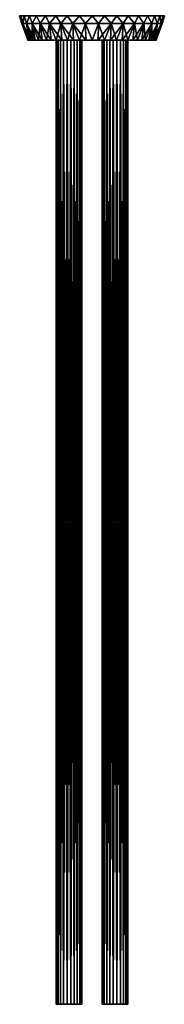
# Model space of a CAD drawing. Header units: millimetres. Extents: x -29 to 75, y -375 to 208.
# Tile 1 of 24: x -28 to 28, y -375 to 8. Entities that reach past the tile are written whole.
import ezdxf

# ---------------------------------------------------------------- set-up
doc = ezdxf.new("R2010")
doc.units = ezdxf.units.MM
doc.header["$LTSCALE"] = 21.359881
for name, color, linetype in [('1', 7, 'CONTINUOUS'), ('15', 7, 'CONTINUOUS'), ('16', 7, 'CONTINUOUS'), ('2', 7, 'CONTINUOUS'), ('3', 7, 'CONTINUOUS'), ('4', 7, 'CONTINUOUS'), ('6', 7, 'CONTINUOUS'), ('7', 7, 'CONTINUOUS'), ('8', 7, 'CONTINUOUS')]:
    doc.layers.add(name, color=color, linetype=linetype)

msp = doc.modelspace()

# ---------------------------------------------------------------- linework, layer by layer
at = {"layer": '1', "color": 7, "linetype": 'CONTINUOUS', "true_color": 0xa2afbf}
for points in [[(-14, -375), (-14, 0), (-13.8, 0, -1.41), (-14, -375)], [(-14, -375), (-13.8, 0, -1.41), (-13.8, -375, -1.41), (-14, -375)], [(-13.8, 0, -1.41), (-13.21, 0, -2.7), (-13.8, -375, -1.41), (-13.8, 0, -1.41)], [(-13.8, -375, -1.41), (-13.21, 0, -2.7), (-13.21, -375, -2.7), (-13.8, -375, -1.41)], [(-13.21, 0, -2.7), (-12.27, 0, -3.78), (-13.21, -375, -2.7), (-13.21, 0, -2.7)], [(-13.21, -375, -2.7), (-12.27, 0, -3.78), (-12.27, -375, -3.78), (-13.21, -375, -2.7)], [(-12.27, 0, -3.78), (-11.08, 0, -4.55), (-12.27, -375, -3.78), (-12.27, 0, -3.78)], [(-12.27, -375, -3.78), (-11.08, 0, -4.55), (-11.08, -375, -4.55), (-12.27, -375, -3.78)], [(-11.08, 0, -4.55), (-9.71, 0, -4.95), (-11.08, -375, -4.55), (-11.08, 0, -4.55)], [(-11.08, -375, -4.55), (-9.71, 0, -4.95), (-9.71, -375, -4.95), (-11.08, -375, -4.55)], [(-9.71, 0, -4.95), (-8.29, 0, -4.95), (-9.71, -375, -4.95), (-9.71, 0, -4.95)], [(-9.71, -375, -4.95), (-8.29, 0, -4.95), (-8.29, -375, -4.95), (-9.71, -375, -4.95)], [(-8.29, 0, -4.95), (-6.92, 0, -4.55), (-8.29, -375, -4.95), (-8.29, 0, -4.95)], [(-8.29, -375, -4.95), (-6.92, 0, -4.55), (-6.92, -375, -4.55), (-8.29, -375, -4.95)], [(-6.92, 0, -4.55), (-5.73, 0, -3.78), (-6.92, -375, -4.55), (-6.92, 0, -4.55)], [(-6.92, -375, -4.55), (-5.73, 0, -3.78), (-5.73, -375, -3.78), (-6.92, -375, -4.55)], [(-5.73, 0, -3.78), (-4.79, 0, -2.7), (-5.73, -375, -3.78), (-5.73, 0, -3.78)], [(-5.73, -375, -3.78), (-4.79, 0, -2.7), (-4.79, -375, -2.7), (-5.73, -375, -3.78)], [(-4.79, 0, -2.7), (-4.2, 0, -1.41), (-4.79, -375, -2.7), (-4.79, 0, -2.7)], [(-4.79, -375, -2.7), (-4.2, 0, -1.41), (-4.2, -375, -1.41), (-4.79, -375, -2.7)], [(-4, 0), (-4, -375), (-4.2, -375, -1.41), (-4, 0)], [(-4.2, 0, -1.41), (-4, 0), (-4.2, -375, -1.41), (-4.2, 0, -1.41)]]:
    msp.add_3dface(points, dxfattribs=at)
at = {"layer": '15', "color": 7, "linetype": 'CONTINUOUS', "true_color": 0xe0f2ff}
for points in [[(-25.05, 0), (-27.38, 6.51), (-26.91, 6.51, -5.03), (-25.05, 0)], [(-24.93, 0, -2.47), (-25.05, 0), (-26.91, 6.51, -5.03), (-24.93, 0, -2.47)], [(-24.57, 0, -4.89), (-24.93, 0, -2.47), (-26.91, 6.51, -5.03), (-24.57, 0, -4.89)], [(-25.53, 6.51, -9.89), (-24.57, 0, -4.89), (-26.91, 6.51, -5.03), (-25.53, 6.51, -9.89)], [(-23.14, 0, -9.59), (-23.97, 0, -7.27), (-25.53, 6.51, -9.89), (-23.14, 0, -9.59)], [(-23.28, 6.51, -14.41), (-23.14, 0, -9.59), (-25.53, 6.51, -9.89), (-23.28, 6.51, -14.41)], [(-23.97, 0, -7.27), (-24.57, 0, -4.89), (-25.53, 6.51, -9.89), (-23.97, 0, -7.27)], [(-20.83, 0, -13.92), (-22.1, 0, -11.81), (-23.28, 6.51, -14.41), (-20.83, 0, -13.92)], [(-20.23, 6.51, -18.45), (-20.83, 0, -13.92), (-23.28, 6.51, -14.41), (-20.23, 6.51, -18.45)], [(-22.1, 0, -11.81), (-23.14, 0, -9.59), (-23.28, 6.51, -14.41), (-22.1, 0, -11.81)], [(-19.37, 0, -15.89), (-20.83, 0, -13.92), (-20.23, 6.51, -18.45), (-19.37, 0, -15.89)], [(-17.71, 0, -17.71), (-19.37, 0, -15.89), (-20.23, 6.51, -18.45), (-17.71, 0, -17.71)], [(-16.5, 6.51, -21.85), (-17.71, 0, -17.71), (-20.23, 6.51, -18.45), (-16.5, 6.51, -21.85)], [(-15.89, 0, -19.37), (-17.71, 0, -17.71), (-16.5, 6.51, -21.85), (-15.89, 0, -19.37)], [(-13.92, 0, -20.83), (-15.89, 0, -19.37), (-16.5, 6.51, -21.85), (-13.92, 0, -20.83)], [(-12.2, 6.51, -24.51), (-13.92, 0, -20.83), (-16.5, 6.51, -21.85), (-12.2, 6.51, -24.51)], [(-11.81, 0, -22.1), (-13.92, 0, -20.83), (-12.2, 6.51, -24.51), (-11.81, 0, -22.1)], [(-9.59, 0, -23.14), (-11.81, 0, -22.1), (-12.2, 6.51, -24.51), (-9.59, 0, -23.14)], [(-7.49, 6.51, -26.34), (-9.59, 0, -23.14), (-12.2, 6.51, -24.51), (-7.49, 6.51, -26.34)], [(-7.27, 0, -23.97), (-9.59, 0, -23.14), (-7.49, 6.51, -26.34), (-7.27, 0, -23.97)], [(-4.89, 0, -24.57), (-7.27, 0, -23.97), (-7.49, 6.51, -26.34), (-4.89, 0, -24.57)], [(-2.53, 6.51, -27.26), (-4.89, 0, -24.57), (-7.49, 6.51, -26.34), (-2.53, 6.51, -27.26)], [(-2.45, 0, -24.93), (-4.89, 0, -24.57), (-2.53, 6.51, -27.26), (-2.45, 0, -24.93)], [(0, 0, -25.05), (-2.45, 0, -24.93), (-2.53, 6.51, -27.26), (0, 0, -25.05)], [(2.53, 6.51, -27.26), (0, 0, -25.05), (-2.53, 6.51, -27.26), (2.53, 6.51, -27.26)], [(2.45, 0, -24.93), (0, 0, -25.05), (2.53, 6.51, -27.26), (2.45, 0, -24.93)], [(4.89, 0, -24.57), (2.45, 0, -24.93), (7.49, 6.51, -26.34), (4.89, 0, -24.57)], [(7.49, 6.51, -26.34), (2.45, 0, -24.93), (2.53, 6.51, -27.26), (7.49, 6.51, -26.34)], [(7.27, 0, -23.97), (4.89, 0, -24.57), (7.49, 6.51, -26.34), (7.27, 0, -23.97)], [(9.59, 0, -23.14), (7.27, 0, -23.97), (12.2, 6.51, -24.51), (9.59, 0, -23.14)], [(12.2, 6.51, -24.51), (7.27, 0, -23.97), (7.49, 6.51, -26.34), (12.2, 6.51, -24.51)], [(11.81, 0, -22.1), (9.59, 0, -23.14), (12.2, 6.51, -24.51), (11.81, 0, -22.1)], [(13.92, 0, -20.83), (11.81, 0, -22.1), (16.5, 6.51, -21.85), (13.92, 0, -20.83)], [(16.5, 6.51, -21.85), (11.81, 0, -22.1), (12.2, 6.51, -24.51), (16.5, 6.51, -21.85)], [(15.89, 0, -19.37), (13.92, 0, -20.83), (16.5, 6.51, -21.85), (15.89, 0, -19.37)], [(17.71, 0, -17.71), (15.89, 0, -19.37), (20.23, 6.51, -18.45), (17.71, 0, -17.71)], [(20.23, 6.51, -18.45), (15.89, 0, -19.37), (16.5, 6.51, -21.85), (20.23, 6.51, -18.45)], [(19.37, 0, -15.89), (17.71, 0, -17.71), (20.23, 6.51, -18.45), (19.37, 0, -15.89)], [(20.83, 0, -13.92), (19.37, 0, -15.89), (23.28, 6.51, -14.41), (20.83, 0, -13.92)], [(23.28, 6.51, -14.41), (19.37, 0, -15.89), (20.23, 6.51, -18.45), (23.28, 6.51, -14.41)], [(22.1, 0, -11.81), (20.83, 0, -13.92), (23.28, 6.51, -14.41), (22.1, 0, -11.81)], [(23.14, 0, -9.59), (22.1, 0, -11.81), (25.53, 6.51, -9.89), (23.14, 0, -9.59)], [(25.53, 6.51, -9.89), (22.1, 0, -11.81), (23.28, 6.51, -14.41), (25.53, 6.51, -9.89)], [(23.97, 0, -7.27), (23.14, 0, -9.59), (25.53, 6.51, -9.89), (23.97, 0, -7.27)], [(24.57, 0, -4.89), (23.97, 0, -7.27), (26.91, 6.51, -5.03), (24.57, 0, -4.89)], [(26.91, 6.51, -5.03), (23.97, 0, -7.27), (25.53, 6.51, -9.89), (26.91, 6.51, -5.03)], [(24.93, 0, -2.47), (24.57, 0, -4.89), (26.91, 6.51, -5.03), (24.93, 0, -2.47)], [(25.05, 0), (24.93, 0, -2.47), (27.38, 6.51), (25.05, 0)], [(27.38, 6.51), (24.93, 0, -2.47), (26.91, 6.51, -5.03), (27.38, 6.51)]]:
    msp.add_3dface(points, dxfattribs=at)
at = {"layer": '16', "color": 7, "linetype": 'CONTINUOUS', "true_color": 0xe0f2ff}
for points in [[(-27.38, 6.51), (-28.2, 9.51), (-27.77, 9.51, -4.9), (-27.38, 6.51)], [(-26.91, 6.51, -5.03), (-27.38, 6.51), (-27.77, 9.51, -4.9), (-26.91, 6.51, -5.03)], [(-26.91, 6.51, -5.03), (-27.77, 9.51, -4.9), (-26.5, 9.51, -9.64), (-26.91, 6.51, -5.03)], [(-25.53, 6.51, -9.89), (-26.91, 6.51, -5.03), (-26.5, 9.51, -9.64), (-25.53, 6.51, -9.89)], [(-25.53, 6.51, -9.89), (-26.5, 9.51, -9.64), (-24.42, 9.51, -14.1), (-25.53, 6.51, -9.89)], [(-23.28, 6.51, -14.41), (-25.53, 6.51, -9.89), (-24.42, 9.51, -14.1), (-23.28, 6.51, -14.41)], [(-23.28, 6.51, -14.41), (-24.42, 9.51, -14.1), (-21.6, 9.51, -18.12), (-23.28, 6.51, -14.41)], [(-20.23, 6.51, -18.45), (-23.28, 6.51, -14.41), (-21.6, 9.51, -18.12), (-20.23, 6.51, -18.45)], [(-20.23, 6.51, -18.45), (-21.6, 9.51, -18.12), (-18.12, 9.51, -21.6), (-20.23, 6.51, -18.45)], [(-16.5, 6.51, -21.85), (-20.23, 6.51, -18.45), (-18.12, 9.51, -21.6), (-16.5, 6.51, -21.85)], [(-16.5, 6.51, -21.85), (-18.12, 9.51, -21.6), (-14.1, 9.51, -24.42), (-16.5, 6.51, -21.85)], [(-12.2, 6.51, -24.51), (-16.5, 6.51, -21.85), (-14.1, 9.51, -24.42), (-12.2, 6.51, -24.51)], [(-12.2, 6.51, -24.51), (-14.1, 9.51, -24.42), (-9.64, 9.51, -26.5), (-12.2, 6.51, -24.51)], [(-7.49, 6.51, -26.34), (-12.2, 6.51, -24.51), (-9.64, 9.51, -26.5), (-7.49, 6.51, -26.34)], [(-7.49, 6.51, -26.34), (-9.64, 9.51, -26.5), (-4.9, 9.51, -27.77), (-7.49, 6.51, -26.34)], [(-2.53, 6.51, -27.26), (-7.49, 6.51, -26.34), (-4.9, 9.51, -27.77), (-2.53, 6.51, -27.26)], [(-2.53, 6.51, -27.26), (-4.9, 9.51, -27.77), (0, 9.51, -28.2), (-2.53, 6.51, -27.26)], [(2.53, 6.51, -27.26), (-2.53, 6.51, -27.26), (0, 9.51, -28.2), (2.53, 6.51, -27.26)], [(2.53, 6.51, -27.26), (0, 9.51, -28.2), (4.9, 9.51, -27.77), (2.53, 6.51, -27.26)], [(7.49, 6.51, -26.34), (2.53, 6.51, -27.26), (4.9, 9.51, -27.77), (7.49, 6.51, -26.34)], [(7.49, 6.51, -26.34), (4.9, 9.51, -27.77), (9.64, 9.51, -26.5), (7.49, 6.51, -26.34)], [(12.2, 6.51, -24.51), (7.49, 6.51, -26.34), (9.64, 9.51, -26.5), (12.2, 6.51, -24.51)], [(12.2, 6.51, -24.51), (9.64, 9.51, -26.5), (14.1, 9.51, -24.42), (12.2, 6.51, -24.51)], [(16.5, 6.51, -21.85), (12.2, 6.51, -24.51), (14.1, 9.51, -24.42), (16.5, 6.51, -21.85)], [(16.5, 6.51, -21.85), (14.1, 9.51, -24.42), (18.12, 9.51, -21.6), (16.5, 6.51, -21.85)], [(20.23, 6.51, -18.45), (16.5, 6.51, -21.85), (18.12, 9.51, -21.6), (20.23, 6.51, -18.45)], [(20.23, 6.51, -18.45), (18.12, 9.51, -21.6), (21.6, 9.51, -18.12), (20.23, 6.51, -18.45)], [(23.28, 6.51, -14.41), (20.23, 6.51, -18.45), (21.6, 9.51, -18.12), (23.28, 6.51, -14.41)], [(23.28, 6.51, -14.41), (21.6, 9.51, -18.12), (24.42, 9.51, -14.1), (23.28, 6.51, -14.41)], [(25.53, 6.51, -9.89), (23.28, 6.51, -14.41), (24.42, 9.51, -14.1), (25.53, 6.51, -9.89)], [(25.53, 6.51, -9.89), (24.42, 9.51, -14.1), (26.5, 9.51, -9.64), (25.53, 6.51, -9.89)], [(26.91, 6.51, -5.03), (25.53, 6.51, -9.89), (26.5, 9.51, -9.64), (26.91, 6.51, -5.03)], [(26.91, 6.51, -5.03), (26.5, 9.51, -9.64), (27.77, 9.51, -4.9), (26.91, 6.51, -5.03)], [(28.2, 9.51), (27.38, 6.51), (26.91, 6.51, -5.03), (28.2, 9.51)], [(28.2, 9.51), (26.91, 6.51, -5.03), (27.77, 9.51, -4.9), (28.2, 9.51)]]:
    msp.add_3dface(points, dxfattribs=at)
at = {"layer": '2', "color": 7, "linetype": 'CONTINUOUS', "true_color": 0xa2afbf}
for points in [[(-13.8, 0, 1.41), (-14, 0), (-13.8, -375, 1.41), (-13.8, 0, 1.41)], [(-13.8, -375, 1.41), (-14, 0), (-14, -375), (-13.8, -375, 1.41)], [(-13.21, 0, 2.7), (-13.8, 0, 1.41), (-13.21, -375, 2.7), (-13.21, 0, 2.7)], [(-13.21, -375, 2.7), (-13.8, 0, 1.41), (-13.8, -375, 1.41), (-13.21, -375, 2.7)], [(-12.27, 0, 3.78), (-13.21, 0, 2.7), (-12.27, -375, 3.78), (-12.27, 0, 3.78)], [(-12.27, -375, 3.78), (-13.21, 0, 2.7), (-13.21, -375, 2.7), (-12.27, -375, 3.78)], [(-11.08, 0, 4.55), (-12.27, 0, 3.78), (-11.08, -375, 4.55), (-11.08, 0, 4.55)], [(-11.08, -375, 4.55), (-12.27, 0, 3.78), (-12.27, -375, 3.78), (-11.08, -375, 4.55)], [(-9.71, 0, 4.95), (-11.08, 0, 4.55), (-9.71, -375, 4.95), (-9.71, 0, 4.95)], [(-9.71, -375, 4.95), (-11.08, 0, 4.55), (-11.08, -375, 4.55), (-9.71, -375, 4.95)], [(-8.29, 0, 4.95), (-9.71, 0, 4.95), (-8.29, -375, 4.95), (-8.29, 0, 4.95)], [(-8.29, -375, 4.95), (-9.71, 0, 4.95), (-9.71, -375, 4.95), (-8.29, -375, 4.95)], [(-6.92, 0, 4.55), (-8.29, 0, 4.95), (-6.92, -375, 4.55), (-6.92, 0, 4.55)], [(-6.92, -375, 4.55), (-8.29, 0, 4.95), (-8.29, -375, 4.95), (-6.92, -375, 4.55)], [(-5.73, 0, 3.78), (-6.92, 0, 4.55), (-5.73, -375, 3.78), (-5.73, 0, 3.78)], [(-5.73, -375, 3.78), (-6.92, 0, 4.55), (-6.92, -375, 4.55), (-5.73, -375, 3.78)], [(-4.79, 0, 2.7), (-5.73, 0, 3.78), (-4.79, -375, 2.7), (-4.79, 0, 2.7)], [(-4.79, -375, 2.7), (-5.73, 0, 3.78), (-5.73, -375, 3.78), (-4.79, -375, 2.7)], [(-4.2, 0, 1.41), (-4.79, 0, 2.7), (-4.2, -375, 1.41), (-4.2, 0, 1.41)], [(-4.2, -375, 1.41), (-4.79, 0, 2.7), (-4.79, -375, 2.7), (-4.2, -375, 1.41)], [(-4, 0), (-4.2, 0, 1.41), (-4, -375), (-4, 0)], [(-4, -375), (-4.2, 0, 1.41), (-4.2, -375, 1.41), (-4, -375)]]:
    msp.add_3dface(points, dxfattribs=at)
at = {"layer": '3', "color": 7, "linetype": 'CONTINUOUS', "true_color": 0xa2afbf}
for points in [[(4, -375), (4, 0), (4.2, 0, -1.41), (4, -375)], [(4, -375), (4.2, 0, -1.41), (4.2, -375, -1.41), (4, -375)], [(4.2, 0, -1.41), (4.79, 0, -2.7), (4.2, -375, -1.41), (4.2, 0, -1.41)], [(4.2, -375, -1.41), (4.79, 0, -2.7), (4.79, -375, -2.7), (4.2, -375, -1.41)], [(4.79, 0, -2.7), (5.73, 0, -3.78), (4.79, -375, -2.7), (4.79, 0, -2.7)], [(4.79, -375, -2.7), (5.73, 0, -3.78), (5.73, -375, -3.78), (4.79, -375, -2.7)], [(5.73, 0, -3.78), (6.92, 0, -4.55), (5.73, -375, -3.78), (5.73, 0, -3.78)], [(5.73, -375, -3.78), (6.92, 0, -4.55), (6.92, -375, -4.55), (5.73, -375, -3.78)], [(6.92, 0, -4.55), (8.29, 0, -4.95), (6.92, -375, -4.55), (6.92, 0, -4.55)], [(6.92, -375, -4.55), (8.29, 0, -4.95), (8.29, -375, -4.95), (6.92, -375, -4.55)], [(8.29, 0, -4.95), (9.71, 0, -4.95), (8.29, -375, -4.95), (8.29, 0, -4.95)], [(8.29, -375, -4.95), (9.71, 0, -4.95), (9.71, -375, -4.95), (8.29, -375, -4.95)], [(9.71, 0, -4.95), (11.08, 0, -4.55), (9.71, -375, -4.95), (9.71, 0, -4.95)], [(9.71, -375, -4.95), (11.08, 0, -4.55), (11.08, -375, -4.55), (9.71, -375, -4.95)], [(11.08, 0, -4.55), (12.27, 0, -3.78), (11.08, -375, -4.55), (11.08, 0, -4.55)], [(11.08, -375, -4.55), (12.27, 0, -3.78), (12.27, -375, -3.78), (11.08, -375, -4.55)], [(12.27, 0, -3.78), (13.21, 0, -2.7), (12.27, -375, -3.78), (12.27, 0, -3.78)], [(12.27, -375, -3.78), (13.21, 0, -2.7), (13.21, -375, -2.7), (12.27, -375, -3.78)], [(13.21, 0, -2.7), (13.8, 0, -1.41), (13.21, -375, -2.7), (13.21, 0, -2.7)], [(13.21, -375, -2.7), (13.8, 0, -1.41), (13.8, -375, -1.41), (13.21, -375, -2.7)], [(14, 0), (14, -375), (13.8, -375, -1.41), (14, 0)], [(13.8, 0, -1.41), (14, 0), (13.8, -375, -1.41), (13.8, 0, -1.41)]]:
    msp.add_3dface(points, dxfattribs=at)
at = {"layer": '4', "color": 7, "linetype": 'CONTINUOUS', "true_color": 0xa2afbf}
for points in [[(4.2, 0, 1.41), (4, 0), (4.2, -375, 1.41), (4.2, 0, 1.41)], [(4.2, -375, 1.41), (4, 0), (4, -375), (4.2, -375, 1.41)], [(4.79, 0, 2.7), (4.2, 0, 1.41), (4.79, -375, 2.7), (4.79, 0, 2.7)], [(4.79, -375, 2.7), (4.2, 0, 1.41), (4.2, -375, 1.41), (4.79, -375, 2.7)], [(5.73, 0, 3.78), (4.79, 0, 2.7), (5.73, -375, 3.78), (5.73, 0, 3.78)], [(5.73, -375, 3.78), (4.79, 0, 2.7), (4.79, -375, 2.7), (5.73, -375, 3.78)], [(6.92, 0, 4.55), (5.73, 0, 3.78), (6.92, -375, 4.55), (6.92, 0, 4.55)], [(6.92, -375, 4.55), (5.73, 0, 3.78), (5.73, -375, 3.78), (6.92, -375, 4.55)], [(8.29, 0, 4.95), (6.92, 0, 4.55), (8.29, -375, 4.95), (8.29, 0, 4.95)], [(8.29, -375, 4.95), (6.92, 0, 4.55), (6.92, -375, 4.55), (8.29, -375, 4.95)], [(9.71, 0, 4.95), (8.29, 0, 4.95), (9.71, -375, 4.95), (9.71, 0, 4.95)], [(9.71, -375, 4.95), (8.29, 0, 4.95), (8.29, -375, 4.95), (9.71, -375, 4.95)], [(11.08, 0, 4.55), (9.71, 0, 4.95), (11.08, -375, 4.55), (11.08, 0, 4.55)], [(11.08, -375, 4.55), (9.71, 0, 4.95), (9.71, -375, 4.95), (11.08, -375, 4.55)], [(12.27, 0, 3.78), (11.08, 0, 4.55), (12.27, -375, 3.78), (12.27, 0, 3.78)], [(12.27, -375, 3.78), (11.08, 0, 4.55), (11.08, -375, 4.55), (12.27, -375, 3.78)], [(13.21, 0, 2.7), (12.27, 0, 3.78), (13.21, -375, 2.7), (13.21, 0, 2.7)], [(13.21, -375, 2.7), (12.27, 0, 3.78), (12.27, -375, 3.78), (13.21, -375, 2.7)], [(13.8, 0, 1.41), (13.21, 0, 2.7), (13.8, -375, 1.41), (13.8, 0, 1.41)], [(13.8, -375, 1.41), (13.21, 0, 2.7), (13.21, -375, 2.7), (13.8, -375, 1.41)], [(14, 0), (13.8, 0, 1.41), (14, -375), (14, 0)], [(14, -375), (13.8, 0, 1.41), (13.8, -375, 1.41), (14, -375)]]:
    msp.add_3dface(points, dxfattribs=at)
at = {"layer": '6', "color": 7, "linetype": 'CONTINUOUS', "true_color": 0xbfdfff}
for points in [[(-24.93, 0, 2.47), (-25.05, 0), (24.93, 0, 2.47), (-24.93, 0, 2.47)], [(24.93, 0, 2.47), (-25.05, 0), (25.05, 0), (24.93, 0, 2.47)], [(25.05, 0), (-25.05, 0), (-24.93, 0, -2.47), (25.05, 0)], [(-24.57, 0, 4.89), (-24.93, 0, 2.47), (24.57, 0, 4.89), (-24.57, 0, 4.89)], [(24.57, 0, 4.89), (-24.93, 0, 2.47), (24.93, 0, 2.47), (24.57, 0, 4.89)], [(24.93, 0, -2.47), (25.05, 0), (-24.93, 0, -2.47), (24.93, 0, -2.47)], [(-24.57, 0, -4.89), (24.93, 0, -2.47), (-24.93, 0, -2.47), (-24.57, 0, -4.89)], [(-23.97, 0, 7.27), (-24.57, 0, 4.89), (23.97, 0, 7.27), (-23.97, 0, 7.27)], [(23.97, 0, 7.27), (-24.57, 0, 4.89), (24.57, 0, 4.89), (23.97, 0, 7.27)], [(24.57, 0, -4.89), (24.93, 0, -2.47), (-24.57, 0, -4.89), (24.57, 0, -4.89)], [(-23.97, 0, -7.27), (24.57, 0, -4.89), (-24.57, 0, -4.89), (-23.97, 0, -7.27)], [(-23.14, 0, 9.59), (-23.97, 0, 7.27), (23.14, 0, 9.59), (-23.14, 0, 9.59)], [(23.14, 0, 9.59), (-23.97, 0, 7.27), (23.97, 0, 7.27), (23.14, 0, 9.59)], [(23.97, 0, -7.27), (24.57, 0, -4.89), (-23.97, 0, -7.27), (23.97, 0, -7.27)], [(-23.14, 0, -9.59), (23.97, 0, -7.27), (-23.97, 0, -7.27), (-23.14, 0, -9.59)], [(-22.1, 0, 11.81), (-23.14, 0, 9.59), (22.1, 0, 11.81), (-22.1, 0, 11.81)], [(22.1, 0, 11.81), (-23.14, 0, 9.59), (23.14, 0, 9.59), (22.1, 0, 11.81)], [(23.14, 0, -9.59), (23.97, 0, -7.27), (-23.14, 0, -9.59), (23.14, 0, -9.59)], [(-22.1, 0, -11.81), (23.14, 0, -9.59), (-23.14, 0, -9.59), (-22.1, 0, -11.81)], [(-20.83, 0, 13.92), (-22.1, 0, 11.81), (20.83, 0, 13.92), (-20.83, 0, 13.92)], [(20.83, 0, 13.92), (-22.1, 0, 11.81), (22.1, 0, 11.81), (20.83, 0, 13.92)], [(22.1, 0, -11.81), (23.14, 0, -9.59), (-22.1, 0, -11.81), (22.1, 0, -11.81)], [(-20.83, 0, -13.92), (22.1, 0, -11.81), (-22.1, 0, -11.81), (-20.83, 0, -13.92)], [(-19.37, 0, 15.89), (-20.83, 0, 13.92), (19.37, 0, 15.89), (-19.37, 0, 15.89)], [(19.37, 0, 15.89), (-20.83, 0, 13.92), (20.83, 0, 13.92), (19.37, 0, 15.89)], [(20.83, 0, -13.92), (22.1, 0, -11.81), (-20.83, 0, -13.92), (20.83, 0, -13.92)], [(-19.37, 0, -15.89), (20.83, 0, -13.92), (-20.83, 0, -13.92), (-19.37, 0, -15.89)], [(-17.71, 0, 17.71), (-19.37, 0, 15.89), (17.71, 0, 17.71), (-17.71, 0, 17.71)], [(17.71, 0, 17.71), (-19.37, 0, 15.89), (19.37, 0, 15.89), (17.71, 0, 17.71)], [(19.37, 0, -15.89), (20.83, 0, -13.92), (-19.37, 0, -15.89), (19.37, 0, -15.89)], [(-17.71, 0, -17.71), (19.37, 0, -15.89), (-19.37, 0, -15.89), (-17.71, 0, -17.71)], [(-15.89, 0, 19.37), (-17.71, 0, 17.71), (15.89, 0, 19.37), (-15.89, 0, 19.37)], [(15.89, 0, 19.37), (-17.71, 0, 17.71), (17.71, 0, 17.71), (15.89, 0, 19.37)], [(17.71, 0, -17.71), (19.37, 0, -15.89), (-17.71, 0, -17.71), (17.71, 0, -17.71)], [(-15.89, 0, -19.37), (17.71, 0, -17.71), (-17.71, 0, -17.71), (-15.89, 0, -19.37)], [(-13.92, 0, 20.83), (-15.89, 0, 19.37), (13.92, 0, 20.83), (-13.92, 0, 20.83)], [(13.92, 0, 20.83), (-15.89, 0, 19.37), (15.89, 0, 19.37), (13.92, 0, 20.83)], [(15.89, 0, -19.37), (17.71, 0, -17.71), (-15.89, 0, -19.37), (15.89, 0, -19.37)], [(-13.92, 0, -20.83), (15.89, 0, -19.37), (-15.89, 0, -19.37), (-13.92, 0, -20.83)], [(-11.81, 0, 22.1), (-13.92, 0, 20.83), (11.81, 0, 22.1), (-11.81, 0, 22.1)], [(11.81, 0, 22.1), (-13.92, 0, 20.83), (13.92, 0, 20.83), (11.81, 0, 22.1)], [(13.92, 0, -20.83), (15.89, 0, -19.37), (-13.92, 0, -20.83), (13.92, 0, -20.83)], [(-11.81, 0, -22.1), (13.92, 0, -20.83), (-13.92, 0, -20.83), (-11.81, 0, -22.1)], [(-9.59, 0, 23.14), (-11.81, 0, 22.1), (9.59, 0, 23.14), (-9.59, 0, 23.14)], [(9.59, 0, 23.14), (-11.81, 0, 22.1), (11.81, 0, 22.1), (9.59, 0, 23.14)], [(11.81, 0, -22.1), (13.92, 0, -20.83), (-11.81, 0, -22.1), (11.81, 0, -22.1)], [(-9.59, 0, -23.14), (11.81, 0, -22.1), (-11.81, 0, -22.1), (-9.59, 0, -23.14)], [(-7.27, 0, 23.97), (-9.59, 0, 23.14), (7.27, 0, 23.97), (-7.27, 0, 23.97)], [(7.27, 0, 23.97), (-9.59, 0, 23.14), (9.59, 0, 23.14), (7.27, 0, 23.97)], [(9.59, 0, -23.14), (11.81, 0, -22.1), (-9.59, 0, -23.14), (9.59, 0, -23.14)], [(-7.27, 0, -23.97), (9.59, 0, -23.14), (-9.59, 0, -23.14), (-7.27, 0, -23.97)], [(-4.89, 0, 24.57), (-7.27, 0, 23.97), (4.89, 0, 24.57), (-4.89, 0, 24.57)], [(4.89, 0, 24.57), (-7.27, 0, 23.97), (7.27, 0, 23.97), (4.89, 0, 24.57)], [(7.27, 0, -23.97), (9.59, 0, -23.14), (-7.27, 0, -23.97), (7.27, 0, -23.97)], [(-4.89, 0, -24.57), (7.27, 0, -23.97), (-7.27, 0, -23.97), (-4.89, 0, -24.57)], [(-2.45, 0, 24.93), (-4.89, 0, 24.57), (2.45, 0, 24.93), (-2.45, 0, 24.93)], [(2.45, 0, 24.93), (-4.89, 0, 24.57), (4.89, 0, 24.57), (2.45, 0, 24.93)], [(4.89, 0, -24.57), (7.27, 0, -23.97), (-4.89, 0, -24.57), (4.89, 0, -24.57)], [(-2.45, 0, -24.93), (4.89, 0, -24.57), (-4.89, 0, -24.57), (-2.45, 0, -24.93)], [(0, 0, 25.05), (-2.45, 0, 24.93), (2.45, 0, 24.93), (0, 0, 25.05)], [(2.45, 0, -24.93), (4.89, 0, -24.57), (-2.45, 0, -24.93), (2.45, 0, -24.93)], [(0, 0, -25.05), (2.45, 0, -24.93), (-2.45, 0, -24.93), (0, 0, -25.05)]]:
    msp.add_3dface(points, dxfattribs=at)
at = {"layer": '7', "color": 7, "linetype": 'CONTINUOUS', "true_color": 0xe0f2ff}
for points in [[(-25.05, 0), (-24.93, 0, 2.47), (-27.38, 6.51), (-25.05, 0)], [(-27.38, 6.51), (-24.93, 0, 2.47), (-26.91, 6.51, 5.03), (-27.38, 6.51)], [(-24.93, 0, 2.47), (-24.57, 0, 4.89), (-26.91, 6.51, 5.03), (-24.93, 0, 2.47)], [(-24.57, 0, 4.89), (-23.97, 0, 7.27), (-26.91, 6.51, 5.03), (-24.57, 0, 4.89)], [(-26.91, 6.51, 5.03), (-23.97, 0, 7.27), (-25.53, 6.51, 9.89), (-26.91, 6.51, 5.03)], [(-23.97, 0, 7.27), (-23.14, 0, 9.59), (-25.53, 6.51, 9.89), (-23.97, 0, 7.27)], [(-23.14, 0, 9.59), (-22.1, 0, 11.81), (-25.53, 6.51, 9.89), (-23.14, 0, 9.59)], [(-25.53, 6.51, 9.89), (-22.1, 0, 11.81), (-23.28, 6.51, 14.41), (-25.53, 6.51, 9.89)], [(-22.1, 0, 11.81), (-20.83, 0, 13.92), (-23.28, 6.51, 14.41), (-22.1, 0, 11.81)], [(-20.83, 0, 13.92), (-19.37, 0, 15.89), (-23.28, 6.51, 14.41), (-20.83, 0, 13.92)], [(-23.28, 6.51, 14.41), (-19.37, 0, 15.89), (-20.23, 6.51, 18.45), (-23.28, 6.51, 14.41)], [(-19.37, 0, 15.89), (-17.71, 0, 17.71), (-20.23, 6.51, 18.45), (-19.37, 0, 15.89)], [(-17.71, 0, 17.71), (-15.89, 0, 19.37), (-20.23, 6.51, 18.45), (-17.71, 0, 17.71)], [(-20.23, 6.51, 18.45), (-15.89, 0, 19.37), (-16.5, 6.51, 21.85), (-20.23, 6.51, 18.45)], [(-15.89, 0, 19.37), (-13.92, 0, 20.83), (-16.5, 6.51, 21.85), (-15.89, 0, 19.37)], [(-13.92, 0, 20.83), (-11.81, 0, 22.1), (-16.5, 6.51, 21.85), (-13.92, 0, 20.83)], [(-16.5, 6.51, 21.85), (-11.81, 0, 22.1), (-12.2, 6.51, 24.51), (-16.5, 6.51, 21.85)], [(-11.81, 0, 22.1), (-9.59, 0, 23.14), (-12.2, 6.51, 24.51), (-11.81, 0, 22.1)], [(-9.59, 0, 23.14), (-7.27, 0, 23.97), (-12.2, 6.51, 24.51), (-9.59, 0, 23.14)], [(-12.2, 6.51, 24.51), (-7.27, 0, 23.97), (-7.49, 6.51, 26.34), (-12.2, 6.51, 24.51)], [(-7.27, 0, 23.97), (-4.89, 0, 24.57), (-7.49, 6.51, 26.34), (-7.27, 0, 23.97)], [(-4.89, 0, 24.57), (-2.45, 0, 24.93), (-7.49, 6.51, 26.34), (-4.89, 0, 24.57)], [(-7.49, 6.51, 26.34), (-2.45, 0, 24.93), (-2.53, 6.51, 27.26), (-7.49, 6.51, 26.34)], [(-2.45, 0, 24.93), (0, 0, 25.05), (-2.53, 6.51, 27.26), (-2.45, 0, 24.93)], [(-2.53, 6.51, 27.26), (0, 0, 25.05), (2.53, 6.51, 27.26), (-2.53, 6.51, 27.26)], [(0, 0, 25.05), (2.45, 0, 24.93), (2.53, 6.51, 27.26), (0, 0, 25.05)], [(2.45, 0, 24.93), (4.89, 0, 24.57), (2.53, 6.51, 27.26), (2.45, 0, 24.93)], [(2.53, 6.51, 27.26), (4.89, 0, 24.57), (7.49, 6.51, 26.34), (2.53, 6.51, 27.26)], [(4.89, 0, 24.57), (7.27, 0, 23.97), (7.49, 6.51, 26.34), (4.89, 0, 24.57)], [(7.27, 0, 23.97), (9.59, 0, 23.14), (7.49, 6.51, 26.34), (7.27, 0, 23.97)], [(7.49, 6.51, 26.34), (9.59, 0, 23.14), (12.2, 6.51, 24.51), (7.49, 6.51, 26.34)], [(9.59, 0, 23.14), (11.81, 0, 22.1), (12.2, 6.51, 24.51), (9.59, 0, 23.14)], [(11.81, 0, 22.1), (13.92, 0, 20.83), (12.2, 6.51, 24.51), (11.81, 0, 22.1)], [(12.2, 6.51, 24.51), (13.92, 0, 20.83), (16.5, 6.51, 21.85), (12.2, 6.51, 24.51)], [(13.92, 0, 20.83), (15.89, 0, 19.37), (16.5, 6.51, 21.85), (13.92, 0, 20.83)], [(15.89, 0, 19.37), (17.71, 0, 17.71), (16.5, 6.51, 21.85), (15.89, 0, 19.37)], [(16.5, 6.51, 21.85), (17.71, 0, 17.71), (20.23, 6.51, 18.45), (16.5, 6.51, 21.85)], [(17.71, 0, 17.71), (19.37, 0, 15.89), (20.23, 6.51, 18.45), (17.71, 0, 17.71)], [(19.37, 0, 15.89), (20.83, 0, 13.92), (20.23, 6.51, 18.45), (19.37, 0, 15.89)], [(20.23, 6.51, 18.45), (20.83, 0, 13.92), (23.28, 6.51, 14.41), (20.23, 6.51, 18.45)], [(20.83, 0, 13.92), (22.1, 0, 11.81), (23.28, 6.51, 14.41), (20.83, 0, 13.92)], [(22.1, 0, 11.81), (23.14, 0, 9.59), (23.28, 6.51, 14.41), (22.1, 0, 11.81)], [(23.14, 0, 9.59), (23.97, 0, 7.27), (25.53, 6.51, 9.89), (23.14, 0, 9.59)], [(23.28, 6.51, 14.41), (23.14, 0, 9.59), (25.53, 6.51, 9.89), (23.28, 6.51, 14.41)], [(23.97, 0, 7.27), (24.57, 0, 4.89), (25.53, 6.51, 9.89), (23.97, 0, 7.27)], [(24.57, 0, 4.89), (24.93, 0, 2.47), (26.91, 6.51, 5.03), (24.57, 0, 4.89)], [(25.53, 6.51, 9.89), (24.57, 0, 4.89), (26.91, 6.51, 5.03), (25.53, 6.51, 9.89)], [(24.93, 0, 2.47), (25.05, 0), (26.91, 6.51, 5.03), (24.93, 0, 2.47)], [(26.91, 6.51, 5.03), (25.05, 0), (27.38, 6.51), (26.91, 6.51, 5.03)]]:
    msp.add_3dface(points, dxfattribs=at)
at = {"layer": '8', "color": 7, "linetype": 'CONTINUOUS', "true_color": 0xe0f2ff}
for points in [[(-27.38, 6.51), (-26.91, 6.51, 5.03), (-28.2, 9.51), (-27.38, 6.51)], [(-28.2, 9.51), (-26.91, 6.51, 5.03), (-27.77, 9.51, 4.9), (-28.2, 9.51)], [(-26.91, 6.51, 5.03), (-26.5, 9.51, 9.64), (-27.77, 9.51, 4.9), (-26.91, 6.51, 5.03)], [(-26.91, 6.51, 5.03), (-25.53, 6.51, 9.89), (-26.5, 9.51, 9.64), (-26.91, 6.51, 5.03)], [(-25.53, 6.51, 9.89), (-24.42, 9.51, 14.1), (-26.5, 9.51, 9.64), (-25.53, 6.51, 9.89)], [(-25.53, 6.51, 9.89), (-23.28, 6.51, 14.41), (-24.42, 9.51, 14.1), (-25.53, 6.51, 9.89)], [(-23.28, 6.51, 14.41), (-21.6, 9.51, 18.12), (-24.42, 9.51, 14.1), (-23.28, 6.51, 14.41)], [(-23.28, 6.51, 14.41), (-20.23, 6.51, 18.45), (-21.6, 9.51, 18.12), (-23.28, 6.51, 14.41)], [(-20.23, 6.51, 18.45), (-18.12, 9.51, 21.6), (-21.6, 9.51, 18.12), (-20.23, 6.51, 18.45)], [(-20.23, 6.51, 18.45), (-16.5, 6.51, 21.85), (-18.12, 9.51, 21.6), (-20.23, 6.51, 18.45)], [(-16.5, 6.51, 21.85), (-14.1, 9.51, 24.42), (-18.12, 9.51, 21.6), (-16.5, 6.51, 21.85)], [(-16.5, 6.51, 21.85), (-12.2, 6.51, 24.51), (-14.1, 9.51, 24.42), (-16.5, 6.51, 21.85)], [(-12.2, 6.51, 24.51), (-9.64, 9.51, 26.5), (-14.1, 9.51, 24.42), (-12.2, 6.51, 24.51)], [(-12.2, 6.51, 24.51), (-7.49, 6.51, 26.34), (-9.64, 9.51, 26.5), (-12.2, 6.51, 24.51)], [(-7.49, 6.51, 26.34), (-4.9, 9.51, 27.77), (-9.64, 9.51, 26.5), (-7.49, 6.51, 26.34)], [(-7.49, 6.51, 26.34), (-2.53, 6.51, 27.26), (-4.9, 9.51, 27.77), (-7.49, 6.51, 26.34)], [(-2.53, 6.51, 27.26), (0, 9.51, 28.2), (-4.9, 9.51, 27.77), (-2.53, 6.51, 27.26)], [(-2.53, 6.51, 27.26), (2.53, 6.51, 27.26), (0, 9.51, 28.2), (-2.53, 6.51, 27.26)], [(2.53, 6.51, 27.26), (4.9, 9.51, 27.77), (0, 9.51, 28.2), (2.53, 6.51, 27.26)], [(2.53, 6.51, 27.26), (7.49, 6.51, 26.34), (4.9, 9.51, 27.77), (2.53, 6.51, 27.26)], [(7.49, 6.51, 26.34), (9.64, 9.51, 26.5), (4.9, 9.51, 27.77), (7.49, 6.51, 26.34)], [(7.49, 6.51, 26.34), (12.2, 6.51, 24.51), (9.64, 9.51, 26.5), (7.49, 6.51, 26.34)], [(12.2, 6.51, 24.51), (14.1, 9.51, 24.42), (9.64, 9.51, 26.5), (12.2, 6.51, 24.51)], [(12.2, 6.51, 24.51), (16.5, 6.51, 21.85), (14.1, 9.51, 24.42), (12.2, 6.51, 24.51)], [(16.5, 6.51, 21.85), (18.12, 9.51, 21.6), (14.1, 9.51, 24.42), (16.5, 6.51, 21.85)], [(16.5, 6.51, 21.85), (20.23, 6.51, 18.45), (18.12, 9.51, 21.6), (16.5, 6.51, 21.85)], [(20.23, 6.51, 18.45), (21.6, 9.51, 18.12), (18.12, 9.51, 21.6), (20.23, 6.51, 18.45)], [(20.23, 6.51, 18.45), (23.28, 6.51, 14.41), (21.6, 9.51, 18.12), (20.23, 6.51, 18.45)], [(23.28, 6.51, 14.41), (24.42, 9.51, 14.1), (21.6, 9.51, 18.12), (23.28, 6.51, 14.41)], [(23.28, 6.51, 14.41), (25.53, 6.51, 9.89), (24.42, 9.51, 14.1), (23.28, 6.51, 14.41)], [(25.53, 6.51, 9.89), (26.5, 9.51, 9.64), (24.42, 9.51, 14.1), (25.53, 6.51, 9.89)], [(25.53, 6.51, 9.89), (26.91, 6.51, 5.03), (26.5, 9.51, 9.64), (25.53, 6.51, 9.89)], [(26.91, 6.51, 5.03), (27.77, 9.51, 4.9), (26.5, 9.51, 9.64), (26.91, 6.51, 5.03)], [(26.91, 6.51, 5.03), (27.38, 6.51), (27.77, 9.51, 4.9), (26.91, 6.51, 5.03)], [(27.38, 6.51), (28.2, 9.51), (27.77, 9.51, 4.9), (27.38, 6.51)]]:
    msp.add_3dface(points, dxfattribs=at)

doc.saveas('drawing.dxf')
